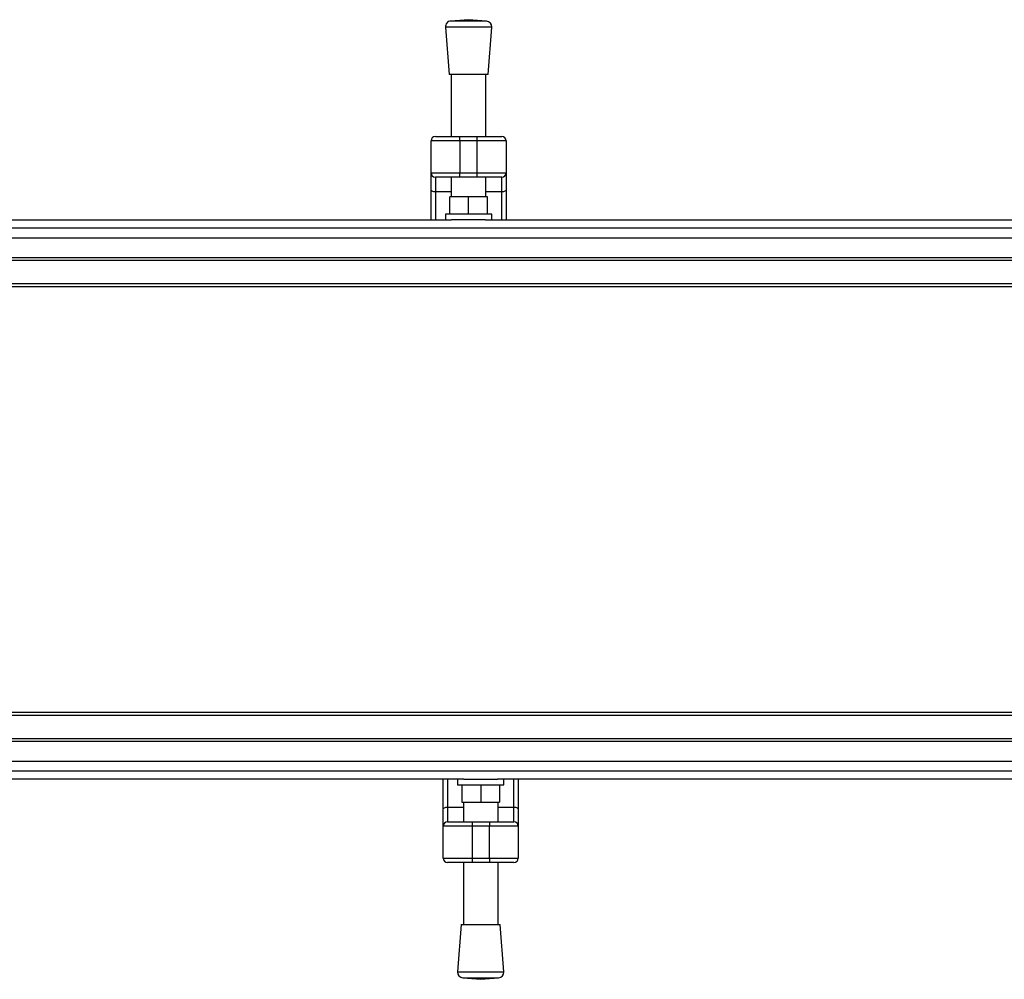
# Model space of a CAD drawing. Header units: millimetres. Extents: x 0 to 420, y 0 to 297.
# Tile 3 of 19: x 130 to 182, y 83 to 133. Entities that reach past the tile are written whole.
import ezdxf

# ---------------------------------------------------------------- set-up
doc = ezdxf.new("R2010")
doc.units = ezdxf.units.MM

msp = doc.modelspace()

# ---------------------------------------------------------------- linework, layer by layer
at = {"color": 7, "linetype": 'Continuous', "lineweight": 25}
for p, q in [((153.8662, 132.9896), (152.9362, 132.9186)), ((154.7961, 132.9186), (152.9362, 132.9186)), ((154.7961, 132.9186), (153.8662, 132.9896)), ((152.6581, 132.5945), (152.8468, 130.1203)), ((155.0743, 132.5945), (152.6581, 132.5945)), ((154.8855, 130.1203), (155.0743, 132.5945)), ((154.8855, 130.1203), (152.8468, 130.1203)), ((152.9601, 130.1203), (152.9601, 126.8844)), ((154.7723, 126.8844), (154.7723, 130.1203)), ((151.903, 124.9967), (151.903, 126.6579)), ((153.4131, 126.6579), (151.903, 126.6579)), ((152.1295, 126.8844), (153.4131, 126.8844)), ((153.4131, 126.6579), (153.4131, 126.8844)), ((153.4131, 126.8844), (154.3192, 126.8844)), ((154.3192, 126.6579), (153.4131, 126.6579)), ((153.4131, 126.6579), (153.4131, 124.9967)), ((154.3192, 126.6579), (154.3192, 126.8844)), ((154.3192, 126.8844), (155.6028, 126.8844)), ((155.8293, 126.6579), (154.3192, 126.6579)), ((154.3192, 124.9967), (154.3192, 126.6579)), ((155.8293, 126.6579), (155.8293, 124.9967)), ((151.903, 124.9967), (153.4131, 124.9967)), ((151.903, 124.1274), (151.903, 124.9967)), ((153.4131, 124.9967), (154.3192, 124.9967)), ((153.4131, 124.7702), (153.4131, 124.9967)), ((154.3192, 124.9967), (155.8293, 124.9967)), ((154.3192, 124.7702), (154.3192, 124.9967)), ((155.8293, 124.9967), (155.8293, 124.1274)), ((153.4131, 124.7702), (152.1295, 124.7702)), ((152.1295, 124.7702), (152.1295, 123.9975)), ((152.9601, 124.7702), (152.9601, 123.7449)), ((154.3192, 124.7702), (153.4131, 124.7702)), ((155.6028, 124.7702), (154.3192, 124.7702)), ((154.7723, 123.7449), (154.7723, 124.7702)), ((155.6028, 123.9975), (155.6028, 124.7702)), ((151.903, 122.5368), (151.903, 124.1274)), ((152.9601, 123.9975), (152.1295, 123.9975)), ((152.1295, 123.9975), (152.1295, 122.5368)), ((155.6028, 123.9975), (154.7723, 123.9975)), ((155.6028, 122.5368), (155.6028, 123.9975)), ((155.8293, 124.1274), (155.8293, 122.5368)), ((152.8846, 122.8388), (152.8846, 123.7449)), ((153.8662, 123.7449), (152.8846, 123.7449)), ((153.8662, 122.8388), (153.8662, 123.7449)), ((154.8478, 123.7449), (153.8662, 123.7449)), ((154.8478, 122.8388), (154.8478, 123.7449)), ((116.997, 122.5368), (152.9819, 122.5368)), ((152.6581, 122.8388), (152.6581, 122.5368)), ((155.0743, 122.8388), (152.6581, 122.8388)), ((154.7504, 122.5368), (152.9819, 122.5368)), ((154.7504, 122.5368), (211.1274, 122.5368)), ((155.0743, 122.5368), (155.0743, 122.8388)), ((60.1138, 122.1232), (211.1274, 122.1232)), ((60.1138, 120.5736), (211.1274, 120.5736)), ((60.1138, 120.4226), (211.1274, 120.4226)), ((60.1138, 119.2145), (211.1274, 119.2145)), ((60.1138, 119.0635), (211.1274, 119.0635)), ((211.1274, 96.8009), (60.1138, 96.8009)), ((211.1274, 96.6499), (60.1138, 96.6499)), ((211.1274, 95.4418), (60.1138, 95.4418)), ((211.1274, 95.2908), (60.1138, 95.2908)), ((211.1274, 93.7412), (60.1138, 93.7412)), ((153.613, 93.3276), (117.6281, 93.3276)), ((152.5341, 91.737), (152.5341, 93.3276)), ((152.7606, 93.3276), (152.7606, 91.8669)), ((153.2892, 93.3276), (153.2892, 93.0256)), ((153.613, 93.3276), (155.3815, 93.3276)), ((211.1274, 93.3276), (155.3815, 93.3276)), ((155.7054, 93.0256), (155.7054, 93.3276)), ((156.2339, 91.8669), (156.2339, 93.3276)), ((156.4604, 93.3276), (156.4604, 91.737)), ((153.2892, 93.0256), (155.7054, 93.0256)), ((153.5157, 93.0256), (153.5157, 92.1195)), ((154.4973, 93.0256), (154.4973, 92.1195)), ((155.4788, 93.0256), (155.4788, 92.1195)), ((153.5157, 92.1195), (154.4973, 92.1195)), ((153.5912, 92.1195), (153.5912, 91.0942)), ((154.4973, 92.1195), (155.4788, 92.1195)), ((155.4033, 91.0942), (155.4033, 92.1195)), ((152.5341, 90.8677), (152.5341, 91.737)), ((152.7606, 91.8669), (152.7606, 91.0942)), ((152.7606, 91.8669), (153.5912, 91.8669)), ((155.4033, 91.8669), (156.2339, 91.8669)), ((156.2339, 91.0942), (156.2339, 91.8669)), ((156.4604, 91.737), (156.4604, 90.8677)), ((152.7606, 91.0942), (154.0442, 91.0942)), ((154.0442, 91.0942), (154.9503, 91.0942)), ((154.0442, 91.0942), (154.0442, 90.8677)), ((154.9503, 91.0942), (154.9503, 90.8677)), ((154.9503, 91.0942), (156.2339, 91.0942)), ((152.5341, 89.2065), (152.5341, 90.8677)), ((154.0442, 90.8677), (152.5341, 90.8677)), ((154.9503, 90.8677), (154.0442, 90.8677)), ((154.0442, 90.8677), (154.0442, 89.2065)), ((154.9503, 89.2065), (154.9503, 90.8677)), ((156.4604, 90.8677), (154.9503, 90.8677)), ((156.4604, 90.8677), (156.4604, 89.2065)), ((152.5341, 89.2065), (154.0442, 89.2065)), ((154.0442, 88.98), (152.7606, 88.98)), ((153.5912, 88.98), (153.5912, 85.7441)), ((154.0442, 89.2065), (154.9503, 89.2065)), ((154.0442, 89.2065), (154.0442, 88.98)), ((154.9503, 88.98), (154.0442, 88.98)), ((154.9503, 89.2065), (156.4604, 89.2065)), ((154.9503, 89.2065), (154.9503, 88.98)), ((156.2339, 88.98), (154.9503, 88.98)), ((155.4033, 85.7441), (155.4033, 88.98)), ((153.4779, 85.7441), (153.2892, 83.2699)), ((153.4779, 85.7441), (155.5166, 85.7441)), ((155.7054, 83.2699), (155.5166, 85.7441)), ((153.2892, 83.2699), (155.7054, 83.2699)), ((153.5673, 82.9458), (154.4973, 82.8748)), ((153.5673, 82.9458), (155.4272, 82.9458)), ((154.4973, 82.8748), (155.4272, 82.9458))]:
    msp.add_line(p, q, dxfattribs=at)
at = {"color": 7, "linetype": 'Continuous'}
for p, q in [((66.1543, 121.5989), (205.0868, 121.5989)), ((66.1543, 94.2655), (205.0868, 94.2655))]:
    msp.add_line(p, q, dxfattribs=at)
at = {"color": 7, "linetype": 'Continuous', "lineweight": 25, "flags": 128}
for points in [[(152.1295, 123.9975), (152.0853, 124), (152.0428, 124.0074), (152.0037, 124.0194), (151.9693, 124.0355), (151.9412, 124.0552), (151.9202, 124.0777), (151.9073, 124.102), (151.903, 124.1274)], [(155.8293, 124.1274), (155.825, 124.102), (155.8121, 124.0777), (155.7912, 124.0552), (155.763, 124.0355), (155.7287, 124.0194), (155.6895, 124.0074), (155.647, 124), (155.6028, 123.9975)], [(152.5341, 91.737), (152.5384, 91.7624), (152.5513, 91.7867), (152.5723, 91.8092), (152.6004, 91.8289), (152.6348, 91.845), (152.6739, 91.857), (152.7164, 91.8644), (152.7606, 91.8669)], [(156.2339, 91.8669), (156.2781, 91.8644), (156.3206, 91.857), (156.3598, 91.845), (156.3941, 91.8289), (156.4223, 91.8092), (156.4432, 91.7867), (156.4561, 91.7624), (156.4604, 91.737)]]:
    msp.add_lwpolyline(points, dxfattribs=at)
at = {"color": 7, "linetype": 'Continuous', "lineweight": 25}
for centre, radius, start, end in [((152.9592, 132.6175), 0.302, 94.36291, 184.36291), ((154.7731, 132.6175), 0.302, 355.63709, 85.63709), ((152.1295, 126.6579), 0.2265, 90, 180), ((155.6028, 126.6579), 0.2265, 0, 90), ((152.1295, 124.9967), 0.2265, 180, 270), ((155.6028, 124.9967), 0.2265, 270, 0), ((152.7606, 90.8677), 0.2265, 90, 180), ((156.2339, 90.8677), 0.2265, 0, 90), ((152.7606, 89.2065), 0.2265, 180, 270), ((156.2339, 89.2065), 0.2265, 270, 0), ((153.5903, 83.2469), 0.302, 175.63709, 265.63709), ((155.4042, 83.2469), 0.302, 274.36291, 4.36291)]:
    msp.add_arc(centre, radius, start, end, dxfattribs=at)

doc.saveas('drawing.dxf')
